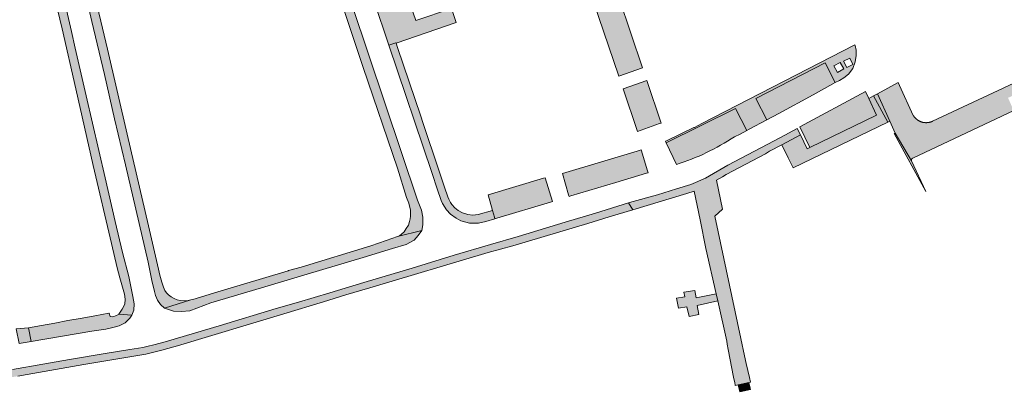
# Model space of a CAD drawing. Extents: x 97094 to 109644, y 463509 to 471969.
# Tile 247 of 256: x 103970 to 104192, y 468688 to 468773. Entities that reach past the tile are written whole.
import ezdxf

# ---------------------------------------------------------------- set-up
doc = ezdxf.new("R2010")
doc.units = 0
doc.layers.add('109 Onkruidbestrijding elementen', color=6, linetype='Continuous', lineweight=20, true_color=0xff00ff)

msp = doc.modelspace()

# ---------------------------------------------------------------- hatches: boundary and pattern name
at = {"layer": '109 Onkruidbestrijding elementen', "true_color": 0xff00ff}
for points in [[(104054.98, 468724.24), (104060.43, 468725.64), (104060.7, 468726.88), (104060.65, 468728.65), (104060.39, 468730.24), (104059.5, 468732.5), (104044.8, 468776.22), (104042.31, 468783.55), (104037.1, 468799.38), (104033.5, 468810.12), (104033.46, 468810.24), (104033.42, 468810.36), (104033.37, 468810.47), (104033.32, 468810.59), (104033.27, 468810.71), (104033.22, 468810.83), (104033.17, 468810.94), (104033.11, 468811.05), (104033.06, 468811.17), (104033, 468811.28), (104032.94, 468811.39), (104032.87, 468811.5), (104032.81, 468811.61), (104032.74, 468811.72), (104032.67, 468811.83), (104032.6, 468811.93), (104032.53, 468812.04), (104032.46, 468812.14), (104032.38, 468812.24), (104032.3, 468812.34), (104032.22, 468812.44), (104032.14, 468812.54), (104032.06, 468812.64), (104031.98, 468812.73), (104031.89, 468812.82), (104031.81, 468812.92), (104031.72, 468813.01), (104031.63, 468813.1), (104031.53, 468813.18), (104031.44, 468813.27), (104031.35, 468813.36), (104031.25, 468813.44), (104026.35, 468811.51), (104026.92, 468811.55), (104027.85, 468811.43), (104028.68, 468811.23), (104029.43, 468810.88), (104029.99, 468810.53), (104030.65, 468809.99), (104031.16, 468809.41), (104031.64, 468808.73), (104031.9, 468808.37), (104032.13, 468807.78), (104035.95, 468796.18), (104041.04, 468781.06), (104047.23, 468762.48), (104054.98, 468739.72), (104057.02, 468733.06), (104057.54, 468731.77), (104057.7, 468731.13), (104057.87, 468730.31), (104057.9, 468729.62), (104057.89, 468728.86), (104057.83, 468728.24), (104057.68, 468727.65), (104057.42, 468726.81), (104056.95, 468726.05), (104056.45, 468725.35), (104055.89, 468724.8), (104055.42, 468724.45), (104054.98, 468724.24)], [(104008.27, 468709.97), (104007.67, 468709.84), (104006.79, 468709.74), (104005.9, 468709.82), (104005.19, 468709.99), (104004.55, 468710.25), (104003.82, 468710.68), (104003.25, 468711.12), (104002.82, 468711.53), (104002.43, 468712.09), (104002.07, 468712.84), (104001.7, 468713.96), (104001.31, 468715.57), (104000.98, 468716.9), (103998.74, 468726.68), (103993.89, 468747.4), (103989.45, 468766.6), (103985.96, 468781.17), (103984.09, 468789.34), (103983.75, 468790.75), (103983.61, 468791.67), (103983.57, 468792.45), (103983.56, 468793.3), (103983.6, 468793.84), (103983.85, 468795), (103984.24, 468795.73), (103984.69, 468796.48), (103985.3, 468797.28), (103986.05, 468797.88), (103986.51, 468798.23), (103981.06, 468796.34), (103980.99, 468795.88), (103980.95, 468795.41), (103980.94, 468794.95), (103980.97, 468794.48), (103981.03, 468794.02), (103981.12, 468793.56), (103982.56, 468787.55), (103985.95, 468772.86), (103988.77, 468760.9), (103991.06, 468750.84), (103993.51, 468740.43), (103995.85, 468730.48), (103998.66, 468718.46), (103999.45, 468714.3), (104000.09, 468711.82), (104000.32, 468710.97), (104000.73, 468709.86), (104001.41, 468708.89), (104002.33, 468708.08), (104008.27, 468709.97)], [(103976.19, 468792.58), (103976.17, 468792.66), (103976.15, 468792.74), (103976.13, 468792.82), (103976.1, 468792.9), (103976.08, 468792.98), (103976.05, 468793.06), (103976.02, 468793.13), (103975.99, 468793.21), (103975.96, 468793.29), (103975.93, 468793.36), (103975.9, 468793.44), (103975.86, 468793.52), (103975.83, 468793.59), (103975.79, 468793.66), (103975.75, 468793.74), (103975.71, 468793.81), (103975.67, 468793.88), (103975.63, 468793.95), (103975.58, 468794.02), (103975.54, 468794.09), (103975.49, 468794.16), (103975.44, 468794.23), (103975.39, 468794.29), (103975.35, 468794.36), (103969.69, 468792.4), (103970.26, 468792.5), (103971.06, 468792.5), (103971.93, 468792.46), (103972.6, 468792.29), (103973.24, 468791.93), (103973.7, 468791.62), (103974.16, 468791.17), (103974.43, 468790.69), (103974.74, 468790.06), (103975.01, 468789.41), (103975.2, 468788.22), (103975.44, 468786.86), (103979.19, 468771.19), (103982.27, 468757.64), (103986.24, 468740.33), (103990.37, 468722.66), (103991.61, 468717.23), (103991.62, 468717.19), (103992.27, 468714.92), (103993.27, 468711.22), (103993.48, 468710.1), (103993.39, 468708.99), (103992.8, 468707.83), (103992, 468706.73), (103994.96, 468706.52), (103995.44, 468707.62), (103995.49, 468709.09), (103995.21, 468710.71), (103994.57, 468713.74), (103994.26, 468715.23), (103992.87, 468720.64), (103991.22, 468727.69), (103988.94, 468737.55), (103984.66, 468756.07), (103982.16, 468766.83), (103981.31, 468770.58), (103977.65, 468786.6), (103976.19, 468792.58)], [(104104.11, 468779.05), (104099.24, 468777.3), (104104.94, 468760.49), (104110.27, 468762.39), (104105.02, 468778.1), (104104.62, 468779.23), (104104.11, 468779.05)], [(104050.47, 468775.3), (104050.52, 468774.88), (104052.13, 468770.2), (104053.04, 468767.51), (104054.62, 468768.04), (104054.65, 468767.95), (104068.24, 468772.61), (104067.15, 468775.79), (104059.11, 468773.03), (104057.42, 468777.91), (104054.02, 468776.73), (104050.53, 468775.5), (104050.47, 468775.3)], [(104054.99, 468766.93), (104054.65, 468767.95), (104054.62, 468768.04), (104053.04, 468767.51), (104062.71, 468738.76), (104064.03, 468734.82), (104064.77, 468732.64), (104064.84, 468732.43), (104065.15, 468731.7), (104066.04, 468730.27), (104066.92, 468729.34), (104068.18, 468728.39), (104068.73, 468728.11), (104069.26, 468727.84), (104071.26, 468727.3), (104073.24, 468727.28), (104074.89, 468727.66), (104076.98, 468728.27), (104076.88, 468728.64), (104076.44, 468730.16), (104076.44, 468730.16), (104073.15, 468729.21), (104072, 468729.11), (104070.86, 468729.23), (104069.63, 468729.62), (104068.69, 468730.14), (104067.9, 468730.78), (104067.26, 468731.49), (104066.95, 468731.95), (104066.54, 468732.72), (104066.36, 468733.2), (104065.61, 468735.41), (104064.31, 468739.28), (104060.7, 468750), (104060.21, 468751.45), (104054.99, 468766.93)], [(104138.37, 468750.61), (104141.13, 468752.09), (104148.83, 468756.24), (104153.33, 468758.74), (104153.86, 468759.03), (104151.57, 468763.48), (104135.9, 468755.42), (104138.37, 468750.61)], [(104171.09, 468741.34), (104171.09, 468741.35), (104171.09, 468741.36), (104171.09, 468741.37), (104171.08, 468741.37), (104171.08, 468741.38), (104171.08, 468741.39), (104171.08, 468741.4), (104171.07, 468741.4), (104171.07, 468741.41), (104171.07, 468741.42), (104171.07, 468741.43), (104171.07, 468741.44), (104171.06, 468741.44), (104171.06, 468741.45), (104171.06, 468741.46), (104171.06, 468741.47), (104171.06, 468741.48), (104171.06, 468741.49), (104171.06, 468741.49), (104171.06, 468741.5), (104171.06, 468741.51), (104171.06, 468741.52), (104171.06, 468741.53), (104171.06, 468741.53), (104171.06, 468741.54), (104171.06, 468741.55), (104171.06, 468741.56), (104171.06, 468741.57), (104171.06, 468741.58), (104171.06, 468741.58), (104171.06, 468741.59), (104171.06, 468741.6), (104171.06, 468741.61), (104171.07, 468741.62), (104171.07, 468741.62), (104171.07, 468741.63), (104171.07, 468741.64), (104171.07, 468741.65), (104171.07, 468741.66), (104171.08, 468741.66), (104171.08, 468741.67), (104171.08, 468741.68), (104171.08, 468741.69), (104171.09, 468741.7), (104171.09, 468741.7), (104171.09, 468741.71), (104171.1, 468741.72), (104171.1, 468741.73), (104171.1, 468741.73), (104171.11, 468741.74), (104171.11, 468741.75), (104171.11, 468741.76), (104171.12, 468741.76), (104171.12, 468741.77), (104171.12, 468741.78), (104171.13, 468741.78), (104171.13, 468741.79), (104171.14, 468741.8), (104171.14, 468741.81), (104171.15, 468741.81), (104171.15, 468741.82), (104171.16, 468741.83), (104171.16, 468741.83), (104171.17, 468741.84), (104171.17, 468741.84), (104171.18, 468741.85), (104171.18, 468741.86), (104171.19, 468741.86), (104171.19, 468741.87), (104171.2, 468741.87), (104171.21, 468741.88), (104171.21, 468741.89), (104171.22, 468741.89), (104171.22, 468741.9), (104171.23, 468741.9), (104171.24, 468741.91), (104171.24, 468741.91), (104171.25, 468741.92), (104171.26, 468741.92), (104171.26, 468741.93), (104171.27, 468741.93), (104171.28, 468741.94), (104171.28, 468741.94), (104171.29, 468741.95), (104171.3, 468741.95), (104171.3, 468741.95), (104171.31, 468741.96), (104171.32, 468741.96), (104171.33, 468741.97), (104171.33, 468741.97), (104171.34, 468741.97), (104194.16, 468752.7), (104192.88, 468755.59), (104198.6, 468758.24), (104197.59, 468760.47), (104175.79, 468750.29), (104175.73, 468750.27), (104175.68, 468750.25), (104175.63, 468750.23), (104175.58, 468750.21), (104175.53, 468750.19), (104175.47, 468750.17), (104175.42, 468750.15), (104175.37, 468750.13), (104175.31, 468750.12), (104175.26, 468750.1), (104175.2, 468750.09), (104175.15, 468750.07), (104175.09, 468750.06), (104175.04, 468750.05), (104174.98, 468750.04), (104174.93, 468750.03), (104174.87, 468750.02), (104174.82, 468750.01), (104174.76, 468750.01), (104174.71, 468750), (104174.65, 468749.99), (104174.59, 468749.99), (104174.54, 468749.99), (104174.48, 468749.98), (104174.43, 468749.98), (104174.37, 468749.98), (104174.31, 468749.98), (104174.26, 468749.98), (104174.2, 468749.99), (104174.14, 468749.99), (104174.09, 468749.99), (104174.03, 468750), (104173.98, 468750.01), (104173.92, 468750.01), (104173.87, 468750.02), (104173.81, 468750.03), (104173.75, 468750.04), (104173.7, 468750.05), (104173.64, 468750.06), (104173.59, 468750.07), (104173.53, 468750.09), (104173.48, 468750.1), (104173.43, 468750.12), (104173.37, 468750.13), (104173.32, 468750.15), (104173.27, 468750.17), (104173.21, 468750.19), (104173.16, 468750.21), (104173.11, 468750.23), (104173.06, 468750.25), (104173, 468750.27), (104172.95, 468750.29), (104172.9, 468750.32), (104172.85, 468750.34), (104172.8, 468750.37), (104172.75, 468750.4), (104172.7, 468750.42), (104172.66, 468750.45), (104172.61, 468750.48), (104172.56, 468750.51), (104172.51, 468750.54), (104172.47, 468750.57), (104172.42, 468750.6), (104172.37, 468750.64), (104172.33, 468750.67), (104172.28, 468750.71), (104172.24, 468750.74), (104172.2, 468750.78), (104172.15, 468750.81), (104172.11, 468750.85), (104172.07, 468750.89), (104172.03, 468750.93), (104171.99, 468750.97), (104171.95, 468751.01), (104171.91, 468751.05), (104171.87, 468751.09), (104171.84, 468751.13), (104171.8, 468751.17), (104171.76, 468751.22), (104171.73, 468751.26), (104171.69, 468751.3), (104171.66, 468751.35), (104171.63, 468751.39), (104171.59, 468751.44), (104171.56, 468751.49), (104171.53, 468751.53), (104171.5, 468751.58), (104171.47, 468751.63), (104168.39, 468758.38), (104168.09, 468759.05), (104163.38, 468756.51), (104166.17, 468750.36), (104167.41, 468747.63), (104171.09, 468741.34)], [(104114.55, 468749.91), (104111.25, 468759.53), (104111.25, 468759.54), (104105.91, 468757.64), (104109.17, 468748.01), (104114.17, 468749.77), (104114.55, 468749.91)], [(104148.11, 468744.38), (104147.48, 468744.08), (104145.96, 468747.23), (104141.79, 468745), (104143.23, 468742.02), (104144.32, 468739.77), (104165.71, 468750.13), (104162.49, 468756.02), (104161.43, 468755.44), (104163.14, 468751.67), (104148.11, 468744.38)], [(104145.86, 468749.02), (104148.11, 468744.38), (104163.14, 468751.67), (104161.43, 468755.44), (104160.71, 468757.03), (104145.86, 468749.02)], [(104162.49, 468756.02), (104165.71, 468750.13), (104166.17, 468750.36), (104163.38, 468756.51), (104162.49, 468756.02)], [(104131.06, 468746.81), (104132.35, 468747.42), (104133.84, 468748.2), (104131.29, 468753.15), (104115.64, 468745.41), (104117.95, 468740.56), (104118.82, 468740.84), (104119.68, 468741.13), (104120.54, 468741.44), (104121.39, 468741.76), (104122.23, 468742.1), (104123.07, 468742.45), (104123.91, 468742.82), (104124.73, 468743.21), (104125.55, 468743.61), (104126.36, 468744.02), (104127.17, 468744.45), (104127.96, 468744.89), (104128.75, 468745.35), (104129.53, 468745.82), (104130.3, 468746.31), (104131.06, 468746.81)], [(104145.96, 468747.23), (104145.25, 468748.69), (104141.46, 468746.65), (104129.61, 468740.35), (104124.56, 468737.46), (104121.2, 468736.02), (104118.01, 468735.05), (104113.67, 468733.72), (104107.4, 468731.93), (104107.15, 468731.85), (104108.12, 468730.29), (104120.31, 468733.97), (104121.94, 468734.51), (104123.3, 468728.04), (104124.64, 468721.55), (104126.93, 468711.34), (104127.3, 468709.71), (104129.32, 468700.66), (104129.46, 468699.95), (104129.69, 468698.72), (104130.88, 468692.47), (104131.13, 468691.19), (104131.2, 468690.8), (104131.25, 468690.61), (104131.95, 468690.77), (104134.3, 468691.32), (104134.67, 468691.4), (104134.45, 468692.4), (104133.72, 468695.62), (104133.37, 468697.3), (104132.54, 468701.21), (104126.66, 468728.86), (104128.35, 468730.42), (104127.04, 468737.03), (104128.35, 468737.78), (104129.24, 468738.27), (104138.12, 468742.97), (104138.98, 468743.53), (104139.58, 468743.82), (104141.19, 468744.71), (104141.79, 468745), (104145.96, 468747.23)], [(104167.14, 468747.51), (104174.29, 468734.42), (104171.09, 468741.34), (104167.41, 468747.63), (104167.14, 468747.51)], [(104111.46, 468739.07), (104110.02, 468743.83), (104109.33, 468743.64), (104109.09, 468743.57), (104092.21, 468738.47), (104093.62, 468733.7), (104093.74, 468733.32), (104094.12, 468733.43), (104104.28, 468736.5), (104111.19, 468738.58), (104111.57, 468738.69), (104111.46, 468739.07)], [(104076.88, 468728.64), (104076.98, 468728.27), (104077.37, 468728.38), (104089.56, 468732.04), (104089.94, 468732.16), (104088.32, 468737.55), (104087.98, 468737.45), (104075.43, 468733.68), (104076.44, 468730.16), (104076.88, 468728.64)], [(103954.56, 468691.92), (103944.71, 468690.24), (103939.45, 468689.34), (103939.76, 468687.72), (103950.02, 468689.55), (103953.77, 468690.16), (103969.21, 468692.71), (103971.32, 468693.08), (103984.11, 468695.36), (103998.09, 468697.66), (104001.76, 468698.59), (104004.43, 468699.34), (104005.25, 468699.58), (104029.29, 468706.82), (104038.27, 468709.54), (104043.29, 468711.07), (104048.68, 468712.71), (104075.45, 468720.66), (104081.01, 468722.17), (104097.99, 468727.23), (104102.81, 468728.69), (104108.12, 468730.29), (104107.15, 468731.85), (104099.71, 468729.56), (104092.83, 468727.49), (104082.19, 468724.29), (104075.96, 468722.47), (104067.78, 468720.04), (104058.26, 468717.13), (104047.33, 468713.89), (104039.66, 468711.57), (104032.58, 468709.46), (104027.58, 468707.99), (104014.65, 468704.12), (104005.26, 468701.31), (104002.45, 468700.5), (103999.96, 468699.82), (103998.62, 468699.48), (103997.45, 468699.23), (103994.51, 468698.74), (103989.4, 468697.92), (103980.91, 468696.5), (103974.85, 468695.44), (103968, 468694.24), (103955.65, 468692.11), (103954.56, 468691.92)], [(104052.37, 468723.35), (104048.97, 468722.2), (104033.17, 468717.36), (104030.36, 468716.56), (104030.24, 468716.52), (104014.35, 468711.8), (104008.7, 468710.06), (104008.27, 468709.97), (104002.33, 468708.08), (104003.23, 468707.77), (104004.34, 468707.4), (104006.17, 468707.3), (104008.08, 468707.46), (104012.83, 468709.25), (104024.21, 468712.7), (104034.54, 468715.74), (104047.18, 468719.51), (104053.82, 468721.54), (104056.93, 468722.5), (104058.76, 468723.48), (104059.64, 468724.52), (104060.43, 468725.64), (104054.98, 468724.24), (104052.37, 468723.35)], [(104118.02, 468710.36), (104118.47, 468708.05), (104120.33, 468708.41), (104120.82, 468706.21), (104123.05, 468706.65), (104122.66, 468708.72), (104127.3, 468709.71), (104126.93, 468711.34), (104122.4, 468710.44), (104122.1, 468712.09), (104119.66, 468711.71), (104119.85, 468710.64), (104118.02, 468710.36)], [(103992, 468706.73), (103991.49, 468706.42), (103990.64, 468706.15), (103990.04, 468706.22), (103989.83, 468706.96), (103989.73, 468706.94), (103986.58, 468706.37), (103983.74, 468705.85), (103980.48, 468705.26), (103977.57, 468704.73), (103974.56, 468704.19), (103971.58, 468703.65), (103972.2, 468700.55), (103985.94, 468702.87), (103989.11, 468703.35), (103990.64, 468703.68), (103992.1, 468704.1), (103993.41, 468704.78), (103994.5, 468705.8), (103994.96, 468706.52), (103992, 468706.73)], [(103968.81, 468703.41), (103969.49, 468700.1), (103972.2, 468700.55), (103971.58, 468703.65), (103968.81, 468703.41)], [(104134.59, 468690.04), (104134.3, 468691.32), (104131.95, 468690.77), (104132.27, 468689.22), (104134.67, 468689.7), (104134.59, 468690.04)]]:
    msp.add_hatch(color=6, dxfattribs=at).paths.add_polyline_path(points)
h = msp.add_hatch(color=6, dxfattribs=at)
h.paths.add_polyline_path([(104138.37, 468750.61), (104135.9, 468755.42), (104151.57, 468763.48), (104153.86, 468759.03), (104154.78, 468759.53), (104155.76, 468760.14), (104156.82, 468760.96), (104157.85, 468762.22), (104158.36, 468763.73), (104158.58, 468765.18), (104158.58, 468766.33), (104158.33, 468767.38), (104158.29, 468767.58), (104123.71, 468749.79), (104122.02, 468748.92), (104121.93, 468748.88), (104115.89, 468745.98), (104115.47, 468745.78), (104115.64, 468745.41), (104131.29, 468753.15), (104133.84, 468748.2), (104134.41, 468748.5), (104138.37, 468750.61)])
h.paths.add_polyline_path([(104154.35, 468761.34), (104153.53, 468762.79), (104154.99, 468763.61), (104155.75, 468762.15), (104154.35, 468761.34)])
h.paths.add_polyline_path([(104157.8, 468763.13), (104156.44, 468762.43), (104155.73, 468763.89), (104157.13, 468764.56), (104157.8, 468763.13)])

# ---------------------------------------------------------------- linework, layer by layer
at = {"layer": '109 Onkruidbestrijding elementen', "color": 3, "true_color": 0x00ff00}
for points in [[(103982.56, 468787.55), (103985.95, 468772.86), (103988.77, 468760.9), (103991.06, 468750.84), (103993.51, 468740.43), (103995.85, 468730.48), (103998.66, 468718.46), (103999.45, 468714.3), (104000.09, 468711.82), (104000.32, 468710.97), (104000.73, 468709.86), (104001.41, 468708.89), (104002.33, 468708.08), (104008.27, 468709.97), (104008.27, 468709.97), (104007.67, 468709.84), (104006.79, 468709.74), (104005.9, 468709.82), (104005.19, 468709.99), (104004.55, 468710.25), (104003.82, 468710.68), (104003.25, 468711.12), (104002.82, 468711.53), (104002.43, 468712.09), (104002.07, 468712.84), (104001.7, 468713.96), (104001.31, 468715.57), (104000.98, 468716.9), (103998.74, 468726.68), (103993.89, 468747.4), (103989.45, 468766.6), (103985.96, 468781.17)], [(103975.44, 468786.86), (103979.19, 468771.19), (103982.27, 468757.64), (103986.24, 468740.33), (103990.37, 468722.66), (103991.61, 468717.23), (103991.62, 468717.19), (103992.27, 468714.92), (103993.27, 468711.22), (103993.48, 468710.1), (103993.39, 468708.99), (103992.8, 468707.83), (103992, 468706.73), (103994.96, 468706.52), (103995.44, 468707.62), (103995.49, 468709.09), (103995.21, 468710.71), (103994.57, 468713.74), (103994.26, 468715.23), (103992.87, 468720.64), (103991.22, 468727.69), (103988.94, 468737.55), (103984.66, 468756.07), (103982.16, 468766.83), (103981.31, 468770.58), (103977.65, 468786.6)], [(104041.04, 468781.06), (104047.23, 468762.48), (104054.98, 468739.72), (104057.02, 468733.06), (104057.54, 468731.77), (104057.7, 468731.13), (104057.87, 468730.31), (104057.9, 468729.62), (104057.89, 468728.86), (104057.83, 468728.24), (104057.68, 468727.65), (104057.42, 468726.81), (104056.95, 468726.05), (104056.45, 468725.35), (104055.89, 468724.8), (104055.42, 468724.45), (104054.98, 468724.24), (104054.98, 468724.24), (104060.43, 468725.64), (104060.7, 468726.88), (104060.65, 468728.65), (104060.39, 468730.24), (104059.5, 468732.5), (104044.8, 468776.22)], [(104197.59, 468760.47), (104175.79, 468750.29), (104175.73, 468750.27), (104175.68, 468750.25), (104175.63, 468750.23), (104175.58, 468750.21), (104175.53, 468750.19), (104175.47, 468750.17), (104175.42, 468750.15), (104175.37, 468750.13), (104175.31, 468750.12), (104175.26, 468750.1), (104175.2, 468750.09), (104175.15, 468750.07), (104175.09, 468750.06), (104175.04, 468750.05), (104174.98, 468750.04), (104174.93, 468750.03), (104174.87, 468750.02), (104174.82, 468750.01), (104174.76, 468750.01), (104174.71, 468750), (104174.65, 468749.99), (104174.59, 468749.99), (104174.54, 468749.99), (104174.48, 468749.98), (104174.43, 468749.98), (104174.37, 468749.98), (104174.31, 468749.98), (104174.26, 468749.98), (104174.2, 468749.99), (104174.14, 468749.99), (104174.09, 468749.99), (104174.03, 468750), (104173.98, 468750.01), (104173.92, 468750.01), (104173.87, 468750.02), (104173.81, 468750.03), (104173.75, 468750.04), (104173.7, 468750.05), (104173.64, 468750.06), (104173.59, 468750.07), (104173.53, 468750.09), (104173.48, 468750.1), (104173.43, 468750.12), (104173.37, 468750.13), (104173.32, 468750.15), (104173.27, 468750.17), (104173.21, 468750.19), (104173.16, 468750.21), (104173.11, 468750.23), (104173.06, 468750.25), (104173, 468750.27), (104172.95, 468750.29), (104172.9, 468750.32), (104172.85, 468750.34), (104172.8, 468750.37), (104172.75, 468750.4), (104172.7, 468750.42), (104172.66, 468750.45), (104172.61, 468750.48), (104172.56, 468750.51), (104172.51, 468750.54), (104172.47, 468750.57), (104172.42, 468750.6), (104172.37, 468750.64), (104172.33, 468750.67), (104172.28, 468750.71), (104172.24, 468750.74), (104172.2, 468750.78), (104172.15, 468750.81), (104172.11, 468750.85), (104172.07, 468750.89), (104172.03, 468750.93), (104171.99, 468750.97), (104171.95, 468751.01), (104171.91, 468751.05), (104171.87, 468751.09), (104171.84, 468751.13), (104171.8, 468751.17), (104171.76, 468751.22), (104171.73, 468751.26), (104171.69, 468751.3), (104171.66, 468751.35), (104171.63, 468751.39), (104171.59, 468751.44), (104171.56, 468751.49), (104171.53, 468751.53), (104171.5, 468751.58), (104171.47, 468751.63), (104168.39, 468758.38), (104168.09, 468759.05), (104163.38, 468756.51), (104166.17, 468750.36), (104167.41, 468747.63), (104171.09, 468741.34), (104171.09, 468741.34), (104171.09, 468741.35), (104171.09, 468741.36), (104171.09, 468741.37), (104171.08, 468741.37), (104171.08, 468741.38), (104171.08, 468741.39), (104171.08, 468741.4), (104171.07, 468741.4), (104171.07, 468741.41), (104171.07, 468741.42), (104171.07, 468741.43), (104171.07, 468741.44), (104171.06, 468741.44), (104171.06, 468741.45), (104171.06, 468741.46), (104171.06, 468741.47), (104171.06, 468741.48), (104171.06, 468741.49), (104171.06, 468741.49), (104171.06, 468741.5), (104171.06, 468741.51), (104171.06, 468741.52), (104171.06, 468741.53), (104171.06, 468741.53), (104171.06, 468741.54), (104171.06, 468741.55), (104171.06, 468741.56), (104171.06, 468741.57), (104171.06, 468741.58), (104171.06, 468741.58), (104171.06, 468741.59), (104171.06, 468741.6), (104171.06, 468741.61), (104171.07, 468741.62), (104171.07, 468741.62), (104171.07, 468741.63), (104171.07, 468741.64), (104171.07, 468741.65), (104171.07, 468741.66), (104171.08, 468741.66), (104171.08, 468741.67), (104171.08, 468741.68), (104171.08, 468741.69), (104171.09, 468741.7), (104171.09, 468741.7), (104171.09, 468741.71), (104171.1, 468741.72), (104171.1, 468741.73), (104171.1, 468741.73), (104171.11, 468741.74), (104171.11, 468741.75), (104171.11, 468741.76), (104171.12, 468741.76), (104171.12, 468741.77), (104171.12, 468741.78), (104171.13, 468741.78), (104171.13, 468741.79), (104171.14, 468741.8), (104171.14, 468741.81), (104171.15, 468741.81), (104171.15, 468741.82), (104171.16, 468741.83), (104171.16, 468741.83), (104171.17, 468741.84), (104171.17, 468741.84), (104171.18, 468741.85), (104171.18, 468741.86), (104171.19, 468741.86), (104171.19, 468741.87), (104171.2, 468741.87), (104171.21, 468741.88), (104171.21, 468741.89), (104171.22, 468741.89), (104171.22, 468741.9), (104171.23, 468741.9), (104171.24, 468741.91), (104171.24, 468741.91), (104171.25, 468741.92), (104171.26, 468741.92), (104171.26, 468741.93), (104171.27, 468741.93), (104171.28, 468741.94), (104171.28, 468741.94), (104171.29, 468741.95), (104171.3, 468741.95), (104171.3, 468741.95), (104171.31, 468741.96), (104171.32, 468741.96), (104171.33, 468741.97), (104171.33, 468741.97), (104171.34, 468741.97), (104194.16, 468752.7)], [(103969.21, 468692.71), (103971.32, 468693.08), (103984.11, 468695.36), (103998.09, 468697.66), (104001.76, 468698.59), (104004.43, 468699.34), (104005.25, 468699.58), (104029.29, 468706.82), (104038.27, 468709.54), (104043.29, 468711.07), (104048.68, 468712.71), (104075.45, 468720.66), (104081.01, 468722.17), (104097.99, 468727.23), (104102.81, 468728.69), (104108.12, 468730.29), (104107.15, 468731.85), (104099.71, 468729.56), (104092.83, 468727.49), (104082.19, 468724.29), (104075.96, 468722.47), (104067.78, 468720.04), (104058.26, 468717.13), (104047.33, 468713.89), (104039.66, 468711.57), (104032.58, 468709.46), (104027.58, 468707.99), (104014.65, 468704.12), (104005.26, 468701.31), (104002.45, 468700.5), (103999.96, 468699.82), (103998.62, 468699.48), (103997.45, 468699.23), (103994.51, 468698.74), (103989.4, 468697.92), (103980.91, 468696.5), (103974.85, 468695.44), (103968, 468694.24)]]:
    msp.add_lwpolyline(points, dxfattribs=at)
for points in [[(104104.11, 468779.05), (104099.24, 468777.3), (104104.94, 468760.49), (104110.27, 468762.39), (104105.02, 468778.1), (104104.62, 468779.23), (104104.11, 468779.05)], [(104050.47, 468775.3), (104050.52, 468774.88), (104052.13, 468770.2), (104053.04, 468767.51), (104054.62, 468768.04), (104054.65, 468767.95), (104068.24, 468772.61), (104067.15, 468775.79), (104059.11, 468773.03), (104057.42, 468777.91), (104054.02, 468776.73), (104050.53, 468775.5), (104050.47, 468775.3)], [(104054.99, 468766.93), (104054.65, 468767.95), (104054.62, 468768.04), (104053.04, 468767.51), (104062.71, 468738.76), (104064.03, 468734.82), (104064.77, 468732.64), (104064.84, 468732.43), (104065.15, 468731.7), (104066.04, 468730.27), (104066.92, 468729.34), (104068.18, 468728.39), (104068.73, 468728.11), (104069.26, 468727.84), (104071.26, 468727.3), (104073.24, 468727.28), (104074.89, 468727.66), (104076.98, 468728.27), (104076.88, 468728.64), (104076.44, 468730.16), (104076.44, 468730.16), (104073.15, 468729.21), (104072, 468729.11), (104070.86, 468729.23), (104069.63, 468729.62), (104068.69, 468730.14), (104067.9, 468730.78), (104067.26, 468731.49), (104066.95, 468731.95), (104066.54, 468732.72), (104066.36, 468733.2), (104065.61, 468735.41), (104064.31, 468739.28), (104060.7, 468750), (104060.21, 468751.45), (104054.99, 468766.93)], [(104138.37, 468750.61), (104135.9, 468755.42), (104151.57, 468763.48), (104153.86, 468759.03), (104154.78, 468759.53), (104155.76, 468760.14), (104156.82, 468760.96), (104157.85, 468762.22), (104158.36, 468763.73), (104158.58, 468765.18), (104158.58, 468766.33), (104158.33, 468767.38), (104158.29, 468767.58), (104123.71, 468749.79), (104122.02, 468748.92), (104121.93, 468748.88), (104115.89, 468745.98), (104115.47, 468745.78), (104115.64, 468745.41), (104131.29, 468753.15), (104133.84, 468748.2), (104134.41, 468748.5), (104138.37, 468750.61)], [(104138.37, 468750.61), (104141.13, 468752.09), (104148.83, 468756.24), (104153.33, 468758.74), (104153.86, 468759.03), (104151.57, 468763.48), (104135.9, 468755.42), (104138.37, 468750.61)], [(104154.35, 468761.34), (104153.53, 468762.79), (104154.99, 468763.61), (104155.75, 468762.15), (104154.35, 468761.34)], [(104157.8, 468763.13), (104156.44, 468762.43), (104155.73, 468763.89), (104157.13, 468764.56), (104157.8, 468763.13)], [(104114.55, 468749.91), (104111.25, 468759.53), (104111.25, 468759.54), (104105.91, 468757.64), (104109.17, 468748.01), (104114.17, 468749.77), (104114.55, 468749.91)], [(104148.11, 468744.38), (104147.48, 468744.08), (104145.96, 468747.23), (104141.79, 468745), (104143.23, 468742.02), (104144.32, 468739.77), (104165.71, 468750.13), (104162.49, 468756.02), (104161.43, 468755.44), (104163.14, 468751.67), (104148.11, 468744.38)], [(104145.86, 468749.02), (104148.11, 468744.38), (104163.14, 468751.67), (104161.43, 468755.44), (104160.71, 468757.03), (104145.86, 468749.02)], [(104162.49, 468756.02), (104165.71, 468750.13), (104166.17, 468750.36), (104163.38, 468756.51), (104162.49, 468756.02)], [(104131.06, 468746.81), (104132.35, 468747.42), (104133.84, 468748.2), (104131.29, 468753.15), (104115.64, 468745.41), (104117.95, 468740.56), (104118.82, 468740.84), (104119.68, 468741.13), (104120.54, 468741.44), (104121.39, 468741.76), (104122.23, 468742.1), (104123.07, 468742.45), (104123.91, 468742.82), (104124.73, 468743.21), (104125.55, 468743.61), (104126.36, 468744.02), (104127.17, 468744.45), (104127.96, 468744.89), (104128.75, 468745.35), (104129.53, 468745.82), (104130.3, 468746.31), (104131.06, 468746.81)], [(104145.96, 468747.23), (104145.25, 468748.69), (104141.46, 468746.65), (104129.61, 468740.35), (104124.56, 468737.46), (104121.2, 468736.02), (104118.01, 468735.05), (104113.67, 468733.72), (104107.4, 468731.93), (104107.15, 468731.85), (104108.12, 468730.29), (104120.31, 468733.97), (104121.94, 468734.51), (104123.3, 468728.04), (104124.64, 468721.55), (104126.93, 468711.34), (104127.3, 468709.71), (104129.32, 468700.66), (104129.46, 468699.95), (104129.69, 468698.72), (104130.88, 468692.47), (104131.13, 468691.19), (104131.2, 468690.8), (104131.25, 468690.61), (104131.95, 468690.77), (104134.3, 468691.32), (104134.67, 468691.4), (104134.45, 468692.4), (104133.72, 468695.62), (104133.37, 468697.3), (104132.54, 468701.21), (104126.66, 468728.86), (104128.35, 468730.42), (104127.04, 468737.03), (104128.35, 468737.78), (104129.24, 468738.27), (104138.12, 468742.97), (104138.98, 468743.53), (104139.58, 468743.82), (104141.19, 468744.71), (104141.79, 468745), (104145.96, 468747.23)], [(104167.14, 468747.51), (104174.29, 468734.42), (104171.09, 468741.34), (104167.41, 468747.63), (104167.14, 468747.51)], [(104111.46, 468739.07), (104110.02, 468743.83), (104109.33, 468743.64), (104109.09, 468743.57), (104092.21, 468738.47), (104093.62, 468733.7), (104093.74, 468733.32), (104094.12, 468733.43), (104104.28, 468736.5), (104111.19, 468738.58), (104111.57, 468738.69), (104111.46, 468739.07)], [(104076.88, 468728.64), (104076.98, 468728.27), (104077.37, 468728.38), (104089.56, 468732.04), (104089.94, 468732.16), (104088.32, 468737.55), (104087.98, 468737.45), (104075.43, 468733.68), (104076.44, 468730.16), (104076.88, 468728.64)], [(104052.37, 468723.35), (104048.97, 468722.2), (104033.17, 468717.36), (104030.36, 468716.56), (104030.24, 468716.52), (104014.35, 468711.8), (104008.7, 468710.06), (104008.27, 468709.97), (104002.33, 468708.08), (104003.23, 468707.77), (104004.34, 468707.4), (104006.17, 468707.3), (104008.08, 468707.46), (104012.83, 468709.25), (104024.21, 468712.7), (104034.54, 468715.74), (104047.18, 468719.51), (104053.82, 468721.54), (104056.93, 468722.5), (104058.76, 468723.48), (104059.64, 468724.52), (104060.43, 468725.64), (104054.98, 468724.24), (104052.37, 468723.35)], [(104118.02, 468710.36), (104118.47, 468708.05), (104120.33, 468708.41), (104120.82, 468706.21), (104123.05, 468706.65), (104122.66, 468708.72), (104127.3, 468709.71), (104126.93, 468711.34), (104122.4, 468710.44), (104122.1, 468712.09), (104119.66, 468711.71), (104119.85, 468710.64), (104118.02, 468710.36)], [(103992, 468706.73), (103991.49, 468706.42), (103990.64, 468706.15), (103990.04, 468706.22), (103989.83, 468706.96), (103989.73, 468706.94), (103986.58, 468706.37), (103983.74, 468705.85), (103980.48, 468705.26), (103977.57, 468704.73), (103974.56, 468704.19), (103971.58, 468703.65), (103972.2, 468700.55), (103985.94, 468702.87), (103989.11, 468703.35), (103990.64, 468703.68), (103992.1, 468704.1), (103993.41, 468704.78), (103994.5, 468705.8), (103994.96, 468706.52), (103992, 468706.73)], [(103968.81, 468703.41), (103969.49, 468700.1), (103972.2, 468700.55), (103971.58, 468703.65), (103968.81, 468703.41)], [(104134.59, 468690.04), (104134.3, 468691.32), (104131.95, 468690.77), (104132.27, 468689.22), (104134.67, 468689.7), (104134.59, 468690.04)]]:
    msp.add_lwpolyline(points, close=True, dxfattribs=at)

doc.saveas('drawing.dxf')
